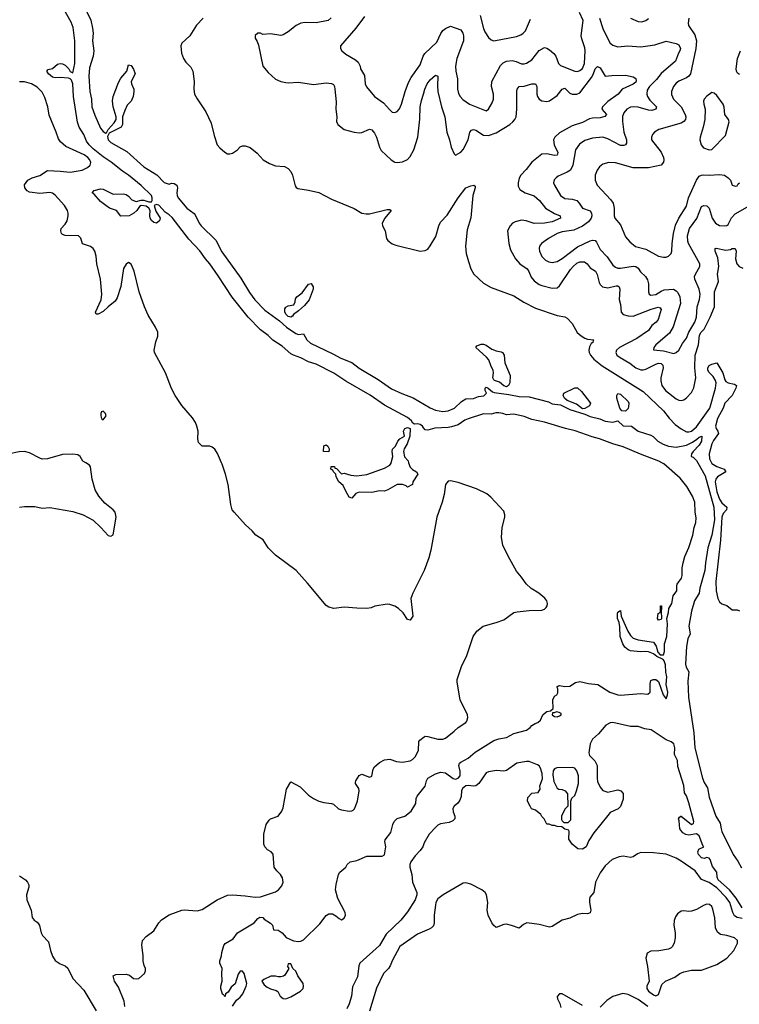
# Model space of a CAD drawing. Header units: inches. Extents: x 2134017 to 2292458, y 756222 to 916513.
# Tile 44 of 256: x 2230712 to 2236387, y 795726 to 803497. Entities that reach past the tile are written whole.
import ezdxf

# ---------------------------------------------------------------- set-up
doc = ezdxf.new("R2010")
doc.units = ezdxf.units.IN
doc.header["$MEASUREMENT"] = 0
doc.layers.add('C2739', color=7, linetype='Continuous')
doc.layers.add('C2830', color=7, linetype='Continuous')

msp = doc.modelspace()

# ---------------------------------------------------------------- linework, layer by layer
at = {"layer": 'C2739', "color": 5}
for points, elevation in [([(2230710, 799651), (2230750, 799656), (2230830, 799656), (2230890, 799641), (2230950, 799646), (2231130, 799614.8), (2231212, 799590), (2231290, 799546), (2231350.4, 799490.4), (2231410, 799426.8), (2231430, 799421), (2231450, 799432), (2231472.4, 799570), (2231465.1, 799610), (2231449.4, 799630), (2231382.7, 799682.7), (2231336.3, 799736.3), (2231307.7, 799787.7), (2231282, 799870), (2231269.2, 799969.2), (2231262, 799982), (2231232.8, 800000)], 220), ([(2231541.2, 795710), (2231535.1, 795750), (2231490, 795862), (2231459.3, 795910), (2231449.3, 795950.7), (2231470, 795962.8), (2231550, 795965.5), (2231577.1, 795957.1), (2231610, 795931.3), (2231630, 795926.8), (2231650, 795931.3), (2231695.3, 795970), (2231704, 795990), (2231704, 796010), (2231692.9, 796032.9), (2231685.6, 796065.6), (2231685.2, 796110), (2231674.6, 796194.6), (2231679, 796230), (2231710, 796261), (2231770, 796306), (2231809.7, 796370), (2231830, 796392.4), (2231890, 796432), (2231990, 796468.9), (2232010, 796472.9), (2232110, 796465.3), (2232150, 796474), (2232270, 796551.7), (2232350, 796587.1), (2232390, 796591.1), (2232490, 796583), (2232570, 796570.9), (2232610, 796574.3), (2232730, 796614), (2232752.7, 796630), (2232778.3, 796661.7), (2232789.4, 796690), (2232784.8, 796724.8), (2232769.3, 796750), (2232738.7, 796778.7), (2232717.6, 796810), (2232710.8, 796910.8), (2232696.2, 796930), (2232665.6, 796945.6), (2232644.5, 796970), (2232638, 796990), (2232636.7, 797070), (2232655.3, 797144.7), (2232679.2, 797180.8), (2232690, 797190.2), (2232750, 797212.4), (2232779.6, 797250), (2232790, 797278), (2232814.6, 797425.4), (2232850, 797482.8), (2232923.5, 797443.5), (2232990, 797378), (2233030, 797350.3), (2233070, 797330.4), (2233110, 797318), (2233170, 797312.4), (2233186.9, 797306.9), (2233225.5, 797270), (2233250, 797260.2), (2233310, 797250.2), (2233330, 797252.3), (2233340.7, 797259.3), (2233352.3, 797270), (2233375.9, 797330), (2233388.5, 797410), (2233385.4, 797430), (2233360.7, 797470), (2233361.2, 797478.8), (2233362.7, 797490), (2233390, 797531), (2233410, 797542), (2233470, 797519.5), (2233490, 797527.7), (2233498.9, 797581.1), (2233510, 797601), (2233550, 797636), (2233590, 797656), (2233630, 797661), (2233683.4, 797643.4), (2233730, 797636.3), (2233790, 797647.3), (2233810, 797658), (2233830, 797680.5), (2233856, 797730), (2233860.8, 797799.2), (2233868.6, 797811.4), (2233901.4, 797838.6), (2233910, 797842.6), (2233930, 797840.7), (2234010, 797818), (2234050, 797818), (2234070, 797827.8), (2234139.1, 797880.9), (2234170, 797910.3), (2234229.5, 797950), (2234238.5, 797961.5), (2234245.4, 797990), (2234242.7, 798010), (2234185.2, 798130), (2234160.9, 798270), (2234160.9, 798290), (2234200, 798400), (2234234.7, 798470), (2234287, 798630), (2234317, 798670), (2234367, 798710), (2234470, 798738.5), (2234530, 798760.2), (2234610, 798817.6), (2234635.3, 798824.7), (2234730, 798835.6), (2234830, 798836.4), (2234850, 798845.5), (2234862.7, 798857.3), (2234872, 798870), (2234874, 798890), (2234869.6, 798910), (2234852.7, 798932.7), (2234805.6, 798970), (2234746.9, 799006.9), (2234705.8, 799045.8), (2234670, 799098.4), (2234630, 799145.1), (2234564.1, 799264.1), (2234522.7, 799350), (2234511, 799411), (2234516.4, 799490), (2234536.9, 799570), (2234538.3, 799590), (2234530, 799618), (2234428, 799728), (2234394.9, 799754.9), (2234314.6, 799794.6), (2234170, 799844.2), (2234110, 799856.9), (2234090, 799855.6), (2234070.3, 799829.7), (2234058.3, 799750), (2234043.2, 799690), (2234001.1, 799570), (2233953.8, 799310), (2233938.4, 799250), (2233902.6, 799150), (2233811.5, 798970), (2233796.9, 798930), (2233813.4, 798790), (2233790, 798759), (2233770, 798762.7), (2233735.8, 798815.8), (2233699.6, 798850), (2233670, 798868.6), (2233630, 798881.4), (2233610, 798883.5), (2233512.6, 798867.4), (2233483.5, 798856.5), (2233450, 798851.4), (2233370, 798852.2), (2233270, 798860.3), (2233190, 798849.7), (2233150, 798861.7), (2233130, 798872.6), (2232982.2, 799050), (2232891.6, 799150), (2232730, 799271.7), (2232671.7, 799330), (2232632.5, 799392.5), (2232573.7, 799430), (2232544.2, 799464.2), (2232491.3, 799510), (2232402, 799610), (2232388.5, 799630), (2232375.6, 799670), (2232356.2, 799830), (2232335.7, 799910), (2232307.9, 799990), (2232303.6, 800000)], 180), ([(2232390, 795712), (2232420.7, 795759.3), (2232450, 795782), (2232472.3, 795810), (2232499, 795870), (2232502, 795890), (2232482, 795970), (2232470, 795988), (2232450, 795988), (2232435.3, 795964.7), (2232410.9, 795889.1), (2232379.6, 795860.4), (2232356.9, 795823.1), (2232334, 795810), (2232332.7, 795787.3), (2232326, 795790), (2232322, 795802), (2232310, 795806), (2232299, 795850), (2232299, 795870), (2232309, 795910), (2232305.2, 795970), (2232309.1, 796009.1), (2232289.3, 796050), (2232289.2, 796070), (2232304, 796110), (2232304.7, 796135.3), (2232322, 796190), (2232333.2, 796206.8), (2232396.2, 796243.8), (2232430, 796290.7), (2232562, 796370), (2232590, 796404.7), (2232605.6, 796414.4), (2232630, 796410.4), (2232638.5, 796398.5), (2232690, 796366), (2232706, 796350), (2232714, 796314), (2232750, 796310.8), (2232780.7, 796290), (2232814.2, 796254.2), (2232870, 796228.5), (2232910, 796221.3), (2232930, 796223.7), (2232950, 796235.3), (2233078.6, 796361.4), (2233130, 796428.2), (2233150, 796441.6), (2233179.5, 796439.5), (2233204.9, 796424.9), (2233230, 796402.8), (2233250, 796394), (2233270, 796405.5), (2233281.6, 796430), (2233278.4, 796450), (2233222, 796562), (2233203.6, 796630), (2233207.7, 796672.3), (2233227, 796750), (2233236, 796770), (2233284, 796810), (2233294, 796830), (2233318, 796850), (2233370, 796862), (2233450, 796895.5), (2233570, 796895.5), (2233590, 796907.3), (2233598.7, 796970), (2233591.8, 797010), (2233595.3, 797024.7), (2233638.6, 797081.4), (2233654.4, 797145.6), (2233665.3, 797170), (2233690, 797191.7), (2233750, 797210.4), (2233798.7, 797250), (2233835.1, 797310), (2233839.6, 797350), (2233847.8, 797370), (2233910.9, 797449.1), (2233921.1, 797490), (2233931.6, 797510), (2233990, 797546), (2234030, 797558.3), (2234070, 797551.9), (2234130, 797507.8), (2234150, 797503.9), (2234169, 797511), (2234184.6, 797530), (2234185.9, 797565.9), (2234174.3, 797610), (2234180.7, 797630), (2234190, 797637.6), (2234250, 797667.9), (2234303.9, 797716.1), (2234450, 797807.2), (2234490, 797822.6), (2234550, 797832.2), (2234610, 797863.1), (2234708.7, 797890), (2234737.2, 797910), (2234752, 797928), (2234776.5, 797943.5), (2234798, 797950), (2234818, 797970), (2234838, 798010), (2234858, 798030), (2234870, 798038), (2234898, 798042), (2234918, 798062), (2234915.3, 798130), (2234930, 798158), (2234948, 798170), (2234956.4, 798183.6), (2234955.3, 798215.3), (2234948.4, 798231.6), (2234960.4, 798239.6), (2234970, 798242), (2235010, 798234), (2235050, 798237.3), (2235094.8, 798265.2), (2235130, 798274), (2235197.6, 798257.6), (2235270.4, 798250.4), (2235366.8, 798190), (2235430, 798168.1), (2235450, 798165.2), (2235610, 798178), (2235666, 798174), (2235684.7, 798190), (2235685.3, 798254.7), (2235690, 798282), (2235708.9, 798291.1), (2235728.9, 798291.1), (2235750, 798274.8), (2235787.2, 798170), (2235810, 798137.1), (2235821.5, 798170), (2235822.9, 798190), (2235811.2, 798250), (2235816.5, 798310), (2235807, 798347), (2235805.4, 798405.4), (2235795.9, 798435.9), (2235787, 798447), (2235737, 798470), (2235711.1, 798491.1), (2235670, 798507.2), (2235650, 798511.1), (2235607, 798507), (2235530, 798515.8), (2235510, 798524.2), (2235484.5, 798544.5), (2235467.8, 798570), (2235447.6, 798630), (2235445.1, 798705.1), (2235439.5, 798739.5), (2235426.6, 798770), (2235426, 798810), (2235430, 798822), (2235450, 798834), (2235456, 798790), (2235508, 798670), (2235530, 798637.3), (2235550, 798617.3), (2235590, 798601.6), (2235710, 798584.9), (2235732.8, 798552.8), (2235744.8, 798504.8), (2235764.4, 798484.4), (2235790, 798485.3), (2235797.9, 798510), (2235797.3, 798570), (2235814.5, 798630), (2235819.8, 798730), (2235815.4, 798770), (2235830, 798818), (2235832.5, 798850), (2235856.3, 798890), (2235866.6, 798950), (2235893.7, 798990), (2235893.6, 799030), (2235898, 799042), (2235930.3, 799089.7), (2235937.8, 799110), (2235937.3, 799170), (2235944.4, 799210), (2235958.7, 799261.3), (2235990, 799332.2), (2236021.2, 799430), (2236031.9, 799490), (2236044.7, 799530), (2236046.8, 799566.8), (2236039.7, 799610), (2236036.9, 799690), (2236016.9, 799736.9), (2235972.8, 799812.8), (2235919.8, 799879.8), (2235790.9, 799990.9), (2235775.7, 800000)], 160), ([(2233779.4, 800000), (2233790, 799966), (2233810, 799946.8), (2233842, 799930), (2233852, 799910), (2233811.3, 799850), (2233810, 799828), (2233770, 799808.7), (2233759, 799819), (2233730, 799828), (2233690, 799828), (2233614.4, 799785.6), (2233590, 799777.2), (2233550, 799779), (2233490, 799765.2), (2233390, 799769), (2233363, 799757), (2233330, 799722), (2233310, 799728.7), (2233285.2, 799770), (2233262, 799822), (2233228.7, 799850), (2233208, 799890), (2233206, 799910), (2233186, 799930), (2233182, 799942), (2233166, 799950), (2233168, 799970), (2233194, 799970), (2233198, 799958), (2233210, 799954), (2233250, 799914), (2233270, 799918), (2233322, 799902), (2233370, 799897.3), (2233450, 799907.7), (2233590, 799957.3), (2233630, 799982), (2233641.7, 799998.3), (2233642.1, 800000)], 160), ([(2236060.1, 800000), (2236117.4, 799897.4), (2236187.6, 799650), (2236190.9, 799550), (2236170.9, 799429.1), (2236139.3, 799330), (2236119.9, 799210), (2236115.4, 799150), (2236076.1, 799010), (2236070.7, 798970), (2236033.1, 798910), (2236010, 798829.5), (2235990.1, 798710), (2236000.6, 798650), (2235981.8, 798610), (2235969.6, 798550), (2235963.6, 798410), (2235967.8, 798387.8), (2235990.4, 798350), (2235982.1, 798277.9), (2235986.5, 798150), (2236027.8, 797870), (2236036.6, 797750), (2236096.4, 797510), (2236110, 797476.5), (2236135.4, 797435.4), (2236150, 797361.1), (2236202.9, 797210), (2236235.8, 797155.8), (2236243, 797110), (2236250.6, 797090), (2236339.6, 796910), (2236376.8, 796856.8), (2236403.7, 796803.7)], 160), ([(2236167.5, 800000), (2236170, 799995.3), (2236210, 799970.6), (2236269.1, 799950), (2236280.3, 799930), (2236216.1, 799890), (2236200.9, 799870), (2236197.9, 799850), (2236210.1, 799770), (2236230, 799713), (2236250, 799685.3), (2236288.6, 799650), (2236286.4, 799630), (2236259.3, 799600.7), (2236248.2, 799570), (2236238.6, 799390), (2236202, 799062), (2236204.2, 798990), (2236218, 798930), (2236230, 798902.6), (2236250, 798886), (2236290, 798874.3), (2236330, 798840.4), (2236370, 798840.4), (2236390, 798830.4)], 180), ([(2236410, 796489), (2236363, 796563), (2236309.6, 796629.6), (2236221.4, 796710), (2236212.2, 796730), (2236211, 796770), (2236174.7, 796814.7), (2236157.6, 796870), (2236150, 796879.5), (2236130, 796885.2), (2236110, 796876), (2236090, 796882), (2236064.5, 796910), (2236059.3, 796930), (2236069.1, 796950.9), (2236108.7, 796970), (2236099.3, 796979.3), (2236070, 797057.2), (2236050, 797072), (2235990, 797060.9), (2235966.3, 797066.3), (2235940.9, 797080.9), (2235918, 797110), (2235914, 797174), (2235908.7, 797190), (2235916.4, 797203.6), (2235926, 797210), (2235930, 797211.3), (2236010, 797144.9), (2236026, 797154), (2236029.4, 797170), (2235990, 797317.6), (2235970, 797371.8), (2235956.2, 797396.2), (2235950, 797452.7), (2235902.5, 797602.5), (2235898.7, 797650), (2235877.1, 797697.1), (2235877.8, 797750), (2235870, 797781.4), (2235850, 797797.8), (2235810, 797813.1), (2235693.1, 797893.1), (2235641.4, 797901.4), (2235590, 797918), (2235530, 797918.9), (2235390, 797951.6), (2235370, 797948.7), (2235334.6, 797930), (2235278, 797862), (2235230, 797818.7), (2235210, 797780.9), (2235199.6, 797710), (2235206, 797690), (2235246.6, 797646.6), (2235266.4, 797610), (2235265.5, 797510), (2235270, 797486), (2235290, 797438.8), (2235310, 797414.8), (2235350, 797401), (2235416.9, 797416.9), (2235430, 797418), (2235451.6, 797411.6), (2235471.1, 797391.1), (2235470, 797346), (2235450, 797288.7), (2235431.3, 797270), (2235370, 797239), (2235350, 797217.2), (2235241.1, 797078.9), (2235200.3, 797019.7), (2235179.1, 796970), (2235151, 796950), (2235112.7, 796952.7), (2235068.7, 796990), (2235044, 797030), (2235046, 797090), (2235042, 797102), (2235010, 797108), (2234988, 797128), (2234950, 797128.7), (2234930, 797138), (2234910, 797138), (2234887.3, 797147.3), (2234870, 797148), (2234849.4, 797189.4), (2234830, 797209), (2234823.2, 797223.2), (2234779.3, 797259.3), (2234748.7, 797270), (2234738, 797290), (2234718, 797330), (2234720.4, 797359.6), (2234750, 797392), (2234802, 797398), (2234816.4, 797423.6), (2234815.3, 797450), (2234835.1, 797504.9), (2234832.5, 797547.5), (2234819.5, 797590), (2234810, 797609), (2234796.6, 797616.6), (2234730, 797642.9), (2234710, 797642.4), (2234631.3, 797630), (2234550, 797572.7), (2234530, 797566), (2234471.1, 797571.1), (2234410, 797560.9), (2234390, 797552), (2234332.2, 797470), (2234310, 797451.5), (2234290, 797447.4), (2234250, 797453.9), (2234230, 797449.3), (2234204.6, 797430), (2234195.4, 797410), (2234192.3, 797367.7), (2234183.7, 797336.3), (2234166.4, 797313.6), (2234138, 797290), (2234127.3, 797272.7), (2234130, 797244.7), (2234143.8, 797210), (2234144, 797190), (2234126.7, 797173.3), (2234098.9, 797161.1), (2234029.4, 797150.6), (2234010, 797140.4), (2233990, 797121.7), (2233941.1, 797070), (2233900.4, 796999.6), (2233890, 796969), (2233870, 796939), (2233830, 796897.2), (2233795.3, 796850), (2233788.9, 796830), (2233788.9, 796810), (2233803.5, 796750), (2233808.8, 796690), (2233844.6, 796610), (2233843.8, 796590), (2233830, 796551.5), (2233770, 796455.1), (2233718.9, 796390), (2233601.1, 796278.9), (2233550, 796189.7), (2233394.9, 796050), (2233386.4, 796030), (2233376.7, 795943.3), (2233335.8, 795864.2), (2233327.4, 795790), (2233311, 795730), (2233292.3, 795690)], 160), ([(2236410, 796404.4), (2236371.5, 796411.5), (2236350, 796423.6), (2236336.5, 796450), (2236313.4, 796530), (2236284, 796570), (2236210, 796646.6), (2236150, 796688), (2236090.3, 796710.3), (2236039.1, 796779.1), (2235930, 796856.6), (2235890, 796879.2), (2235810, 796911.3), (2235710, 796922), (2235610, 796923.7), (2235585.4, 796914.6), (2235550, 796890.8), (2235530, 796885.1), (2235470, 796894.8), (2235441, 796890), (2235384, 796870), (2235330, 796818), (2235290, 796763.7), (2235252.8, 796690), (2235241.1, 796610), (2235209.1, 796570.9), (2235205.5, 796554.5), (2235204.9, 796530), (2235216.5, 796470), (2235212.1, 796447.9), (2235190, 796441.1), (2235150, 796442.6), (2235110, 796435), (2235050, 796405.7), (2234990, 796391.6), (2234910, 796340.9), (2234890, 796336.2), (2234810, 796357.4), (2234711.1, 796368.9), (2234683.9, 796356.1), (2234650, 796327.3), (2234590, 796349.6), (2234550, 796358), (2234530, 796357), (2234470, 796332.7), (2234450, 796349), (2234436, 796370), (2234407.3, 796430), (2234398.7, 796470), (2234402.6, 796530), (2234392.1, 796590), (2234382, 796610), (2234355.6, 796630), (2234270, 796674.8), (2234230, 796685.7), (2234210, 796681.7), (2234050.4, 796590), (2234010, 796558.7), (2233994.9, 796530), (2233990.2, 796509.8), (2233981.7, 796430), (2233981.3, 796370), (2233974.5, 796345.5), (2233959.3, 796330), (2233940.6, 796319.4), (2233850, 796280.8), (2233710, 796182.7), (2233649.3, 796070), (2233634.2, 796030), (2233621.6, 796010), (2233582.2, 795970), (2233526.2, 795853.8), (2233471.3, 795671.3)], 180), ([(2230710, 796740.3), (2230758, 796710), (2230774.4, 796690), (2230783.1, 796670), (2230784.2, 796650), (2230766.5, 796590), (2230769, 796551), (2230802.3, 796470), (2230810.4, 796410.4), (2230826, 796390), (2230850, 796374), (2230860.9, 796360.9), (2230868.4, 796348.4), (2230880.3, 796290), (2230890.2, 796270.2), (2230938.2, 796218.2), (2230954.6, 796150), (2230970, 796106.8), (2230990, 796071), (2231030, 796044.7), (2231070, 796031), (2231090, 796011.3), (2231130, 795931), (2231216.7, 795836.7), (2231315.6, 795675.6)], 180), ([(2235150, 795718.3), (2234990, 795809.3), (2234970, 795809), (2234951, 795789), (2234954, 795770), (2234971.7, 795731.7), (2234980, 795700)], 220), ([(2235665.4, 795710), (2235590, 795765.3), (2235510, 795803.2), (2235469.3, 795810.7), (2235390, 795788.3), (2235342.7, 795757.3), (2235290, 795703)], 220)]:
    msp.add_lwpolyline(points, dxfattribs=dict(at, elevation=elevation))
for points, elevation in [([(2235750, 798758), (2235742, 798770), (2235748, 798810), (2235762, 798818), (2235766, 798830), (2235766, 798870), (2235770, 798872), (2235774, 798870), (2235770.8, 798810), (2235774.8, 798790), (2235774.8, 798770), (2235770, 798762)], 160), ([(2234944.7, 798035.3), (2234926, 798026), (2234914, 798026), (2234912, 798010), (2234930, 797998), (2234950, 797996), (2234970, 798002.8), (2234982, 798010), (2234982, 798022), (2234966, 798030)], 160), ([(2235070, 797594.5), (2234948.2, 797591.8), (2234930, 797583.7), (2234920.4, 797570), (2234917.5, 797537.5), (2234924.5, 797484.5), (2234951.6, 797431.6), (2234963.6, 797423.6), (2234990, 797422), (2235014, 797410), (2235032.7, 797387.3), (2235034, 797290), (2235010, 797266), (2234984.7, 797210), (2234984.7, 797184.7), (2234990, 797174), (2235002, 797162), (2235030, 797162), (2235038, 797162), (2235058, 797182), (2235058, 797330), (2235067.3, 797352.7), (2235090, 797374), (2235104, 797410), (2235119.3, 797470), (2235119.6, 797530), (2235107, 797570), (2235089, 797590)], 160), ([(2236130, 796516.5), (2236110, 796509.9), (2236050, 796475.7), (2236010, 796460.7), (2235990, 796457.6), (2235950, 796463), (2235930, 796460.7), (2235900.3, 796439.7), (2235882.8, 796417.2), (2235872.3, 796387.7), (2235871.8, 796350), (2235881.5, 796290), (2235882.3, 796250), (2235874, 796210), (2235858.7, 796181.3), (2235848.9, 796171.1), (2235830, 796162.4), (2235752.8, 796147.2), (2235690, 796145.6), (2235660.7, 796130), (2235650.5, 796090), (2235664.2, 796024.2), (2235675.5, 795910), (2235658, 795870), (2235658.4, 795850), (2235672, 795830), (2235710, 795801.6), (2235730, 795793.7), (2235750, 795804), (2235777, 795883), (2235804, 795910), (2235879.5, 795940.5), (2235919.3, 795970), (2235950, 795983.7), (2236010, 795994.6), (2236090, 795996.9), (2236210, 796041.3), (2236288.5, 796091.5), (2236345.1, 796150), (2236373.6, 796210), (2236372, 796230), (2236349.4, 796250), (2236290, 796268.9), (2236238.6, 796278.6), (2236214.9, 796294.9), (2236200.6, 796330), (2236195.3, 796410), (2236177.9, 796477.9), (2236170, 796498.9), (2236153.4, 796513.4)], 220), ([(2232850, 796046), (2232830, 796046), (2232824.7, 796024.7), (2232834, 796010), (2232803.6, 795956.4), (2232791.6, 795948.4), (2232770, 795942), (2232750, 795942), (2232730, 795948.7), (2232691.6, 795948.4), (2232636.9, 795923.1), (2232622, 795910), (2232639.8, 795879.8), (2232662.5, 795862.5), (2232690, 795847.3), (2232734.8, 795834.8), (2232746.8, 795826.8), (2232766.8, 795790), (2232790, 795771), (2232810, 795770.8), (2232850, 795786), (2232926, 795830), (2232946.6, 795850), (2232951.2, 795870), (2232946.6, 795890), (2232905.2, 795950), (2232890, 795988.7), (2232866, 796010)], 160)]:
    msp.add_lwpolyline(points, close=True, dxfattribs=dict(at, elevation=elevation))
at = {"layer": 'C2830', "color": 5}
for points, elevation in [([(2235775.7, 800000), (2235753.4, 800013.4), (2235607.1, 800067.1), (2235470, 800126.6), (2235390, 800148.9), (2235284.7, 800190), (2235225.7, 800205.7), (2235092.7, 800252.7), (2235016.3, 800270), (2234850, 800321.2), (2234750, 800342.4), (2234690, 800365), (2234610, 800384.1), (2234550, 800378.7), (2234522, 800390), (2234490, 800394.9), (2234466.1, 800393.9), (2234430, 800383.8), (2234370, 800386.6), (2234250, 800347.9), (2234223.7, 800336.3), (2234170, 800300.2), (2234116.6, 800283.4), (2234090, 800277.6), (2233986.2, 800273.8), (2233930, 800257.6), (2233910, 800260.5), (2233895.7, 800275.7), (2233889.7, 800290), (2233870, 800301.8), (2233850, 800306.6), (2233825.3, 800305.3), (2233811.7, 800311.7), (2233802.3, 800330), (2233770, 800356.6), (2233590, 800453.9), (2233474.6, 800534.6), (2233285, 800645), (2233190, 800706.3), (2233050, 800778.6), (2232990, 800795.9), (2232930, 800828.6), (2232870, 800849), (2232850, 800860.6), (2232780.6, 800920.6), (2232708.7, 800968.7), (2232670, 801005.8), (2232610.9, 801050), (2232513.1, 801150), (2232386.8, 801306.8), (2232276.8, 801476.8), (2232210.9, 801570.9), (2232176.2, 801610), (2232132, 801672), (2232044.3, 801764.3), (2231914.9, 801934.9), (2231890, 801957.3), (2231857.6, 801977.6), (2231810, 802032.5), (2231790, 802039.7), (2231773.4, 802030), (2231785.3, 801985.3), (2231818.4, 801930), (2231815.3, 801910), (2231790, 801891.5), (2231770, 801895.8), (2231750, 801911.5), (2231739.8, 801930), (2231737.2, 801950), (2231740.5, 801990), (2231729.6, 802010), (2231710, 802025.4), (2231670, 802029.6), (2231657.6, 802022.4), (2231635.6, 801990), (2231612.9, 801970), (2231574.9, 801950), (2231510, 801946), (2231476.2, 801990), (2231420.7, 802010), (2231390, 802029.8), (2231350, 802062), (2231299.1, 802119.1), (2231282, 802130), (2231298, 802150), (2231350, 802161.6), (2231370, 802158.7), (2231450, 802121.3), (2231530, 802123.5), (2231550, 802118.2), (2231570, 802104.4), (2231596.4, 802076.4), (2231630, 802061.6), (2231670, 802073.2), (2231691.8, 802071.8), (2231730, 802059.5), (2231750, 802060.5), (2231756.3, 802070), (2231756.2, 802090), (2231749.8, 802110), (2231670, 802187.2), (2231570.9, 802270.9), (2231522.6, 802302.6), (2231433.5, 802373.5), (2231370, 802413.4), (2231290, 802477.7), (2231258.5, 802510), (2231238.5, 802538.5), (2231216.7, 802590), (2231181.7, 802650), (2231167.4, 802687.4), (2231135.2, 802890), (2231131.5, 802990), (2231119.4, 803019.4), (2231110, 803031.5), (2231095.3, 803035.3), (2231030, 803041), (2230990, 803036.9), (2230970, 803043.5), (2230937.6, 803070), (2230926, 803090), (2230936, 803104), (2230970, 803112.4), (2231010, 803144.9), (2231030, 803150.2), (2231050, 803148.2), (2231070, 803139.3), (2231098.8, 803110), (2231110, 803087.3), (2231130, 803077.1), (2231145.7, 803150), (2231147.4, 803330), (2231134.1, 803434.1), (2231116.3, 803476.3), (2231059.2, 803579.2)], 160), ([(2231233.8, 803573.8), (2231273.7, 803493.7), (2231286.3, 803430), (2231290.9, 803390), (2231286.5, 803330), (2231297.3, 803250), (2231291, 803210), (2231263.2, 803116.8), (2231257.4, 803050), (2231263.6, 802930), (2231277.7, 802870), (2231281.2, 802810), (2231303.1, 802743.1), (2231350, 802640.3), (2231370, 802613.6), (2231390, 802602.4), (2231396.6, 802603.4), (2231408.5, 802631.5), (2231456.6, 802683.4), (2231471.3, 802710), (2231471.2, 802730), (2231449.7, 802810), (2231444.4, 802855.6), (2231449.6, 802890.4), (2231490, 803001), (2231510, 803036), (2231557.2, 803090), (2231570, 803142), (2231590, 803134.8), (2231610, 803106), (2231623, 803070), (2231590.4, 803010), (2231592.7, 802990), (2231610.5, 802950), (2231612.4, 802930), (2231607, 802890), (2231590, 802855.1), (2231558, 802822), (2231540.5, 802779.5), (2231523.2, 802730), (2231522, 802670), (2231512.9, 802650), (2231418, 802602), (2231403.7, 802576.3), (2231409.7, 802549.7), (2231430, 802527.2), (2231556.9, 802456.9), (2231690, 802337), (2231793.3, 802273.3), (2231850, 802211.9), (2231890, 802200.2), (2231910, 802206.7), (2231930, 802204.6), (2231950, 802190.4), (2231956.8, 802170), (2231950.8, 802130), (2231953.2, 802110), (2231962.1, 802090), (2232028.7, 802008.7), (2232087.3, 801967.3), (2232096.6, 801956.6), (2232126.9, 801890), (2232142.5, 801870), (2232257.4, 801757.4), (2232306, 801666), (2232456.2, 801456.2), (2232522.8, 801342.8), (2232566.4, 801286.4), (2232644.6, 801204.6), (2232759.5, 801119.5), (2232816.8, 801070), (2232890, 801021.1), (2232910, 801012.9), (2232950, 801019.1), (2232975.8, 800970), (2233005.1, 800945.1), (2233181.1, 800861.1), (2233244.9, 800824.9), (2233332.2, 800792.2), (2233388, 800748), (2233537.7, 800657.7), (2233644.9, 800584.9), (2233726.6, 800546.6), (2233813.7, 800513.7), (2233950, 800433.2), (2233990, 800416.4), (2234050, 800404.7), (2234090.4, 800409.6), (2234140.4, 800430), (2234196.5, 800483.5), (2234230, 800503.5), (2234290, 800506.6), (2234330, 800522.4), (2234372.8, 800527.2), (2234392.3, 800550), (2234382, 800570), (2234382, 800590), (2234390, 800596.4), (2234406, 800590), (2234440.3, 800560.3), (2234454.7, 800554.7), (2234570, 800539.8), (2234650, 800522.5), (2234730, 800521.9), (2234882.3, 800482.3), (2234910, 800466), (2234976.3, 800456.3), (2235050, 800421.9), (2235170, 800384.1), (2235210, 800364.1), (2235286, 800346), (2235330, 800327.9), (2235390, 800321.3), (2235430.3, 800330.3), (2235470, 800290.8), (2235538, 800290), (2235590, 800248.5), (2235690, 800219.1), (2235707.8, 800207.8), (2235744.9, 800170), (2235786.7, 800146.7), (2235830, 800130.8), (2235890, 800122.6), (2235970, 800139.7), (2236017, 800163), (2236053.5, 800186.5), (2236070, 800203.2), (2236091.3, 800211.3), (2236090, 800169.7), (2236070, 800139.1), (2236023.1, 800090), (2236010.7, 800070), (2236007.3, 800050), (2236023.9, 800043.9), (2236050, 800018), (2236060.1, 800000)], 160), ([(2232159.3, 803510), (2232107, 803453), (2232054.2, 803370), (2231989.4, 803310.6), (2231982.4, 803290), (2231987.2, 803232.8), (2232002.2, 803190), (2232021.8, 803161.8), (2232061.8, 803121.8), (2232076.5, 803090), (2232087.4, 803010), (2232083.8, 802950), (2232091.1, 802910), (2232110, 802872), (2232179.5, 802770), (2232221.4, 802681.4), (2232244.1, 802584.1), (2232270.3, 802510), (2232290, 802484.6), (2232330, 802450.4), (2232350, 802439.5), (2232370, 802438.4), (2232390, 802444.9), (2232429.7, 802470.3), (2232450, 802492.7), (2232470, 802501.6), (2232490, 802500.5), (2232530, 802487.3), (2232584.2, 802444.2), (2232631.5, 802391.5), (2232681.6, 802361.6), (2232730, 802344.9), (2232799.5, 802339.5), (2232830, 802323), (2232850, 802298), (2232864.2, 802270), (2232884.5, 802184.5), (2232891.8, 802171.8), (2232904, 802164), (2232990, 802152.3), (2233071.9, 802131.9), (2233170, 802081.7), (2233350, 802005.8), (2233410.9, 801970.9), (2233444.2, 801964.2), (2233470, 801965.4), (2233610, 801999.5), (2233630, 801999.1), (2233640.7, 801990), (2233590.3, 801930), (2233571.4, 801890), (2233572.6, 801870), (2233594.2, 801830), (2233604.7, 801770), (2233614.1, 801754.1), (2233649, 801729), (2233677.3, 801717.3), (2233870, 801671.2), (2233910, 801674.3), (2233930, 801687), (2233950, 801712.3), (2233993.7, 801786.3), (2234017.5, 801870), (2234030, 801897.9), (2234084.4, 801955.6), (2234170, 802090.2), (2234229.8, 802170), (2234270, 802186.7), (2234294, 802190), (2234303.6, 802183.6), (2234304, 802170), (2234286.7, 802110), (2234270, 801934), (2234241.9, 801838.1), (2234226.4, 801710), (2234232.5, 801652.5), (2234250.2, 801589.8), (2234270.9, 801530), (2234293.8, 801490), (2234370, 801416.6), (2234430, 801383.1), (2234610, 801316.8), (2234687.5, 801267.5), (2234779.6, 801219.6), (2234950, 801161.3), (2235010, 801151.4), (2235030, 801142), (2235070, 801098.7), (2235109.6, 801029.6), (2235140.8, 801000.8), (2235170, 800982.5), (2235190, 800975.7), (2235240.7, 800970), (2235234.7, 800965.3), (2235231.4, 800950), (2235219.7, 800940.3), (2235205.1, 800914.9), (2235201.7, 800890), (2235203.8, 800870), (2235212.6, 800850), (2235238.8, 800818.8), (2235305.7, 800765.7), (2235630, 800563.9), (2235790, 800411), (2235833.2, 800353.2), (2235881.5, 800301.5), (2235930, 800267), (2235970, 800245.2), (2235990, 800243.3), (2236010, 800249.6), (2236050, 800284.2), (2236153.7, 800430), (2236200.4, 800590), (2236205, 800630), (2236200.7, 800650), (2236181.2, 800681.2), (2236150, 800711.7), (2236138.1, 800730), (2236137.9, 800750), (2236150, 800767), (2236170, 800779.1), (2236210.8, 800790), (2236256.8, 800710), (2236273.5, 800653.5), (2236281.4, 800641.4), (2236299.3, 800630), (2236350, 800619.5), (2236364.2, 800610), (2236361, 800590), (2236330, 800532.2), (2236274.2, 800470), (2236260.4, 800430), (2236215.1, 800350), (2236199.7, 800290), (2236203.6, 800270), (2236218.2, 800250), (2236222.9, 800230), (2236183.9, 800176.1), (2236170.5, 800150), (2236150.1, 800070.1), (2236151.2, 800030), (2236167.5, 800000)], 180), ([(2233167.8, 803512.2), (2233144.9, 803490), (2233050, 803473.5), (2232964.1, 803475.9), (2232930, 803469.8), (2232892.4, 803450), (2232830, 803400.5), (2232790, 803378), (2232770, 803372.8), (2232690, 803384.7), (2232630, 803380.9), (2232610, 803391.6), (2232590, 803391.8), (2232570, 803373.2), (2232568.4, 803350), (2232585.7, 803325.7), (2232596.1, 803296.1), (2232628.8, 803130), (2232670, 803081.3), (2232730, 803028.5), (2232770, 803010.3), (2232810, 803001.1), (2232830, 802998), (2232910, 803003.1), (2233030, 802986), (2233130, 802998.2), (2233170, 802993.4), (2233185.7, 802985.7), (2233195.3, 802970), (2233198, 802950), (2233207.1, 802850), (2233203.9, 802790), (2233211.7, 802730), (2233210, 802694), (2233219.5, 802670), (2233271.5, 802631.5), (2233350, 802608.9), (2233390, 802604.4), (2233410, 802606.9), (2233470, 802633.8), (2233490, 802628.9), (2233510, 802602.6), (2233526, 802570), (2233550.2, 802490.2), (2233563.5, 802463.5), (2233640.4, 802390), (2233670, 802372.9), (2233690, 802368.9), (2233730, 802374.4), (2233770, 802394.7), (2233790, 802417.8), (2233821.2, 802470), (2233850.8, 802570), (2233868.8, 802711.2), (2233870.9, 802809.1), (2233879.6, 802860.4), (2233897.5, 802910), (2233906.3, 802950), (2233925, 802990), (2233950, 803023.2), (2233990, 803059.3), (2234010.2, 803050.2), (2234005.8, 802974.2), (2234009.3, 802930.7), (2234038.3, 802810), (2234064.4, 802730), (2234079.7, 802610), (2234100.8, 802550), (2234114.9, 802490), (2234137.5, 802437.5), (2234150, 802428), (2234190, 802450.3), (2234210, 802472.2), (2234249.8, 802550), (2234262.2, 802610), (2234274.1, 802625.9), (2234290, 802631.6), (2234310, 802626), (2234370, 802586.4), (2234410, 802583.5), (2234470, 802604.4), (2234577.8, 802670), (2234601.6, 802690), (2234618, 802710), (2234626.3, 802730), (2234632, 802790), (2234631.6, 802930), (2234634.5, 802950), (2234650.8, 802969.2), (2234690, 802973.5), (2234751.2, 802991.2), (2234779.1, 802990), (2234790.9, 802970.9), (2234791, 802910), (2234796, 802890), (2234808.4, 802870), (2234830, 802855.8), (2234870, 802850.1), (2234890, 802856.8), (2234950, 802899.5), (2234990, 802948.2), (2235010, 802956.2), (2235050, 802916.3), (2235070, 802908), (2235106, 802910), (2235130, 802921), (2235220.5, 803039.5), (2235235.1, 803064.9), (2235250, 803108.5), (2235270, 803128.4), (2235290, 803117.1), (2235330, 803050.7), (2235382.6, 803057.4), (2235490, 803058.6), (2235550, 803045), (2235570, 803033.8), (2235574.8, 803014.8), (2235570, 803004.5), (2235550, 802988.4), (2235464.2, 802950), (2235431.8, 802910), (2235350, 802850.5), (2235309.3, 802810), (2235304, 802790), (2235339.5, 802750), (2235327.9, 802732.1), (2235290, 802721.8), (2235230, 802720.2), (2235205, 802715), (2235150, 802685.9), (2235070, 802659.2), (2234970, 802604.4), (2234931, 802570), (2234922.5, 802550), (2234927.5, 802510), (2234956.8, 802450), (2234951.8, 802428.2), (2234930, 802425.7), (2234870, 802438.6), (2234830, 802435), (2234750, 802373.6), (2234705.8, 802314.2), (2234663.5, 802270), (2234650, 802246), (2234641.9, 802210), (2234643.4, 802183.4), (2234656.7, 802156.7), (2234698.4, 802130), (2234770, 802105.9), (2234810.1, 802070.1), (2234858.2, 802010), (2234930, 801967.3), (2234973.4, 801950), (2234976.4, 801930), (2234910, 801901.3), (2234851.8, 801891.8), (2234770, 801889.3), (2234705.1, 801910), (2234670, 801915.2), (2234618.4, 801901.6), (2234598, 801890), (2234579, 801870), (2234560.2, 801830), (2234569.2, 801730), (2234581.5, 801681.5), (2234622.4, 801610), (2234656.3, 801570), (2234712.8, 801530), (2234728.4, 801510), (2234746.3, 801466.3), (2234770, 801436.9), (2234810, 801407.1), (2234830, 801398.3), (2234910, 801378.5), (2234950, 801380.1), (2234970, 801396.3), (2235055.2, 801524.8), (2235077.1, 801550), (2235105.6, 801574.4), (2235130, 801586.1), (2235166.5, 801586.5), (2235187.3, 801570), (2235210, 801539.6), (2235253.4, 801513.4), (2235266, 801486), (2235282.8, 801422.8), (2235290, 801407.4), (2235307.9, 801387.9), (2235350, 801380.1), (2235416.2, 801396.2), (2235430, 801397.1), (2235440.9, 801390), (2235445.2, 801370), (2235440.2, 801290), (2235451.3, 801250), (2235455.5, 801190), (2235471.5, 801171.5), (2235510, 801159.5), (2235550, 801157.4), (2235693.4, 801213.4), (2235747.1, 801227.1), (2235762.4, 801222.4), (2235770.9, 801210), (2235746.4, 801130), (2235731.8, 801110), (2235697.5, 801082.5), (2235670, 801043.8), (2235580.1, 800979.9), (2235441.2, 800910), (2235419.3, 800890), (2235413.5, 800870), (2235422.2, 800850), (2235447.2, 800830), (2235525.1, 800785.1), (2235570.2, 800750), (2235610, 800732.4), (2235630, 800732.4), (2235650, 800740.1), (2235730, 800779.7), (2235750, 800785.3), (2235770, 800784.1), (2235784.5, 800770), (2235787, 800750), (2235768.3, 800670), (2235767.7, 800647.7), (2235777.4, 800610), (2235805.3, 800570), (2235890, 800503.5), (2235910, 800493.7), (2235930, 800492.1), (2235950, 800498.2), (2235970, 800511.4), (2236010, 800555.6), (2236028.3, 800591.7), (2236044.3, 800670), (2236036.4, 800750), (2236040.4, 800850), (2236064.4, 800930), (2236074, 801006), (2236087.5, 801030), (2236110, 801055.9), (2236157.8, 801150), (2236190.4, 801229.6), (2236190.9, 801349.1), (2236222.4, 801430), (2236215.6, 801490), (2236226.8, 801550), (2236218.7, 801618.7), (2236197.4, 801670), (2236196, 801690), (2236205.6, 801694.4), (2236281, 801679), (2236316.8, 801683.2), (2236330.4, 801690.4), (2236353.4, 801690), (2236361.6, 801670), (2236358, 801610), (2236368.4, 801570), (2236386.5, 801550), (2236415.6, 801535.6)], 220), ([(2233430, 803522), (2233363.6, 803430), (2233243, 803290), (2233240.5, 803270), (2233253, 803250), (2233284, 803224), (2233360.9, 803180.9), (2233381.1, 803161.1), (2233397.3, 803130), (2233398.8, 803110), (2233430, 803056), (2233437.6, 802990), (2233447.9, 802967.9), (2233510.6, 802890), (2233580.2, 802840.2), (2233627.3, 802787.3), (2233650, 802768.4), (2233670, 802764.4), (2233690, 802772.7), (2233707.2, 802792.8), (2233724, 802830), (2233751.1, 802930), (2233779.3, 803000.7), (2233800.2, 803039.8), (2233870, 803142), (2233893.7, 803210), (2233905.8, 803230), (2234001.5, 803318.5), (2234032.1, 803387.9), (2234049, 803411), (2234070, 803428.8), (2234110, 803445.3), (2234190, 803416), (2234206.9, 803390), (2234211.8, 803370), (2234210.9, 803330), (2234159.3, 803190), (2234149.3, 803130), (2234151.8, 803091.8), (2234164.5, 803030), (2234165.8, 802950), (2234173.5, 802913.5), (2234185.3, 802890), (2234206.2, 802866.2), (2234259.1, 802830), (2234390, 802778), (2234410, 802791), (2234438.9, 802841.1), (2234449.7, 802870), (2234448.7, 802910), (2234434, 802970), (2234434.7, 803010), (2234503.8, 803136.2), (2234523.6, 803156.4), (2234550, 803171), (2234596.2, 803176.2), (2234628.1, 803168.1), (2234670, 803148.8), (2234690, 803147.6), (2234710, 803152.8), (2234750, 803179.6), (2234810, 803252.8), (2234850, 803276.5), (2234870, 803271.7), (2234890, 803259.6), (2234925.3, 803230), (2234939.5, 803210), (2234961.6, 803150), (2234976.5, 803136.5), (2235090, 803091.3), (2235110, 803089.3), (2235130, 803095.2), (2235150, 803111.5), (2235165, 803150), (2235172.1, 803250), (2235170, 803274.7), (2235144.8, 803344.8), (2235140.6, 803370), (2235155.7, 803490), (2235127.3, 803552.7)], 240), ([(2234344.2, 803530), (2234370, 803426.8), (2234381.4, 803401.4), (2234410, 803357.3), (2234430, 803337.3), (2234450, 803330.6), (2234630, 803365.4), (2234663.3, 803376.7), (2234683.5, 803390), (2234699.8, 803410), (2234739.1, 803500.9)], 260), ([(2235285.7, 803510), (2235310, 803427), (2235354.4, 803334.4), (2235370, 803312), (2235390, 803296.9), (2235430, 803282.8), (2235509.1, 803290.9), (2235610, 803281.9), (2235720.3, 803299.7), (2235810, 803328.8), (2235890, 803310.4), (2235910, 803298), (2235922.4, 803270), (2235919.3, 803250), (2235907.7, 803232.3), (2235883.8, 803170), (2235770, 803071.7), (2235734, 803026), (2235678.4, 802970), (2235659.7, 802940.3), (2235656.8, 802910), (2235663.5, 802890), (2235681.2, 802861.2), (2235733.1, 802810), (2235728.2, 802790), (2235698.5, 802781.5), (2235670, 802782.2), (2235590, 802807.8), (2235550, 802809.8), (2235530, 802805.5), (2235498.9, 802790), (2235476.9, 802763.1), (2235466.8, 802733.2), (2235465.4, 802694.6), (2235477.4, 802610), (2235497.7, 802550), (2235496.9, 802523.1), (2235489.4, 802510.6), (2235476.7, 802503.3), (2235450, 802505), (2235350, 802558), (2235310, 802569.8), (2235230, 802562.5), (2235170, 802544.4), (2235126.1, 802513.9), (2235094.3, 802470), (2235074.2, 802350), (2235054.9, 802310), (2235030, 802292.8), (2234958.8, 802261.2), (2234942.4, 802250), (2234927.9, 802232.1), (2234923.1, 802210), (2234928.7, 802190), (2234976.9, 802110), (2235010, 802085.8), (2235070, 802081.5), (2235104.9, 802070), (2235125, 802050), (2235150.1, 802010.1), (2235210, 801987.9), (2235221.3, 801970), (2235222.9, 801950), (2235217.9, 801930), (2235198.8, 801901.2), (2235150, 801867.1), (2235082.9, 801837.1), (2234990, 801823.2), (2234950, 801810.7), (2234881.3, 801770), (2234828.4, 801730), (2234812, 801710), (2234808.9, 801690), (2234811.6, 801670), (2234830, 801628.5), (2234859, 801599), (2234885.6, 801585.6), (2234910, 801581.2), (2234950, 801588), (2234990, 801611.8), (2235110, 801704.6), (2235210, 801751), (2235230, 801757.1), (2235250, 801754.7), (2235261.6, 801741.6), (2235290, 801683.1), (2235345.7, 801625.7), (2235390, 801558.9), (2235410, 801543.2), (2235430, 801536.2), (2235450, 801536.6), (2235550.8, 801550.8), (2235570, 801548.4), (2235590, 801536.9), (2235607.7, 801507.7), (2235647, 801470), (2235663.7, 801443.7), (2235671.4, 801411.4), (2235671.4, 801350), (2235677.1, 801330), (2235690, 801324.2), (2235730, 801328.8), (2235770, 801354.5), (2235795.6, 801364.4), (2235869.4, 801369.4), (2235890, 801358.2), (2235902.8, 801342.8), (2235918.6, 801310), (2235923.1, 801256.9), (2235866.8, 801073.2), (2235835.9, 801024.1), (2235728.7, 800930), (2235713, 800910), (2235710.9, 800890.9), (2235790, 800884.1), (2235870, 800863.7), (2235890, 800870.4), (2235909.6, 800890), (2235938.2, 800941.8), (2235970, 800983.7), (2235988.1, 801031.9), (2236035.6, 801110), (2236049.8, 801150), (2236055, 801230), (2236072.9, 801290), (2236078.7, 801330), (2236071.1, 801371.1), (2236036, 801450), (2236035.1, 801470), (2236040.5, 801490), (2236076.4, 801550), (2236077.2, 801570), (2235986.9, 801730), (2235980.4, 801750), (2235979.7, 801790), (2235995.2, 801850), (2236052.2, 801927.8), (2236090, 802023.1), (2236108.6, 802031.4), (2236130, 802027.2), (2236150, 802010.4), (2236174.5, 801930), (2236200.3, 801890), (2236230, 801872.4), (2236270, 801869), (2236290, 801872.2), (2236299.1, 801880.9), (2236325.9, 801934.1), (2236355.8, 801964.2), (2236470, 802030.7)], 240), ([(2235989.1, 803510), (2235984, 803470), (2235986.7, 803450), (2236037.5, 803377.5), (2236049, 803329), (2236045.7, 803270), (2236001.5, 803070), (2235990, 803052.4), (2235970, 803038.2), (2235910, 803010.9), (2235890, 802995.4), (2235867.9, 802970), (2235853.6, 802930), (2235853.4, 802906.6), (2235868.1, 802870), (2235927.7, 802810), (2235960.2, 802750), (2235965.6, 802730), (2235962.2, 802710), (2235950, 802694.7), (2235930, 802681.6), (2235752.7, 802630), (2235719.5, 802610), (2235703.6, 802590), (2235694.6, 802570), (2235696, 802550), (2235770.7, 802450.7), (2235789.3, 802410), (2235791.8, 802390), (2235788.4, 802371.6), (2235770, 802349.8), (2235671.2, 802328.8), (2235550, 802326.9), (2235410, 802367.1), (2235358, 802370), (2235310, 802356.1), (2235283.6, 802336.4), (2235265, 802310), (2235250.3, 802270), (2235250.3, 802230), (2235266.5, 802190), (2235374.4, 802074.4), (2235391.1, 802050), (2235401.2, 802010), (2235400.9, 801950), (2235405.7, 801930), (2235450, 801878), (2235490, 801782.4), (2235523.5, 801743.5), (2235568.2, 801708.2), (2235650, 801684.7), (2235750, 801631.4), (2235790, 801623.1), (2235810, 801623.1), (2235829.7, 801630.3), (2235848.6, 801651.4), (2235856, 801670), (2235858.4, 801730), (2235869, 801810), (2235884.3, 801875.7), (2235909.9, 801930.1), (2235970, 802025.7), (2235986.4, 802090), (2235999.2, 802120.8), (2236050, 802230.4), (2236070, 802261.1), (2236088.9, 802271.1), (2236107, 802273), (2236150, 802270.9), (2236230, 802276.3), (2236269.2, 802269.2), (2236299.1, 802250), (2236318.8, 802230), (2236332, 802190), (2236356.5, 802183.5), (2236370, 802186), (2236378, 802202), (2236388, 802210)], 260), ([(2235528, 803510), (2235590, 803481.7), (2235618.7, 803481.3), (2235650, 803490.3), (2235670, 803506.7)], 260), ([(2236390, 803064.5), (2236374.3, 803074.3), (2236365, 803090), (2236363.4, 803110), (2236373.7, 803190), (2236396.1, 803250)], 260), ([(2232303.6, 800000), (2232272.7, 800072.7), (2232250, 800106.6), (2232230, 800123.7), (2232210, 800132.3), (2232150, 800132.3), (2232121.5, 800161.5), (2232116, 800190), (2232118.7, 800250), (2232109.7, 800290), (2232097.8, 800317.8), (2232075.2, 800355.2), (2231990, 800452), (2231938, 800530), (2231910, 800585.2), (2231860.5, 800710), (2231775.1, 800870), (2231771.5, 800890), (2231784.9, 800955.1), (2231800.8, 800999.2), (2231799.8, 801030), (2231782.3, 801070), (2231725.5, 801165.5), (2231697.1, 801230), (2231653.2, 801350), (2231613.2, 801513.2), (2231590, 801567), (2231570, 801582), (2231550, 801567), (2231530, 801532.3), (2231508.8, 801391.2), (2231479, 801301), (2231464.4, 801275.6), (2231408.3, 801231.7), (2231370, 801193.3), (2231330, 801174), (2231314, 801174), (2231309.7, 801190), (2231353, 801287), (2231359.1, 801330), (2231349.8, 801450), (2231321.1, 801570), (2231314.3, 801630), (2231304.2, 801670), (2231291.6, 801690), (2231270, 801707.6), (2231208.2, 801728.2), (2231193.1, 801773.1), (2231175.3, 801790), (2231070, 801795.1), (2231050, 801801.2), (2231041.2, 801810), (2231035.1, 801830), (2231039.5, 801850), (2231070, 801883.8), (2231084.7, 801910), (2231093.8, 801950), (2231092.9, 801970), (2231088.6, 801990), (2231063.9, 802030), (2230990, 802113.3), (2230970, 802127.7), (2230950, 802133), (2230870, 802126.4), (2230790, 802135.6), (2230770, 802147.3), (2230752.6, 802170), (2230750, 802193.4), (2230774.7, 802230), (2230810, 802249.3), (2230871.5, 802268.5), (2230930, 802306.2), (2231030, 802302.7), (2231110, 802294.1), (2231204.5, 802310), (2231246.9, 802330), (2231268.5, 802350), (2231272.8, 802370), (2231265, 802390), (2231248.8, 802410), (2231220.9, 802430), (2231075, 802495), (2231032.2, 802532.2), (2231017.4, 802557.4), (2231000.2, 802610), (2230944.3, 802744.3), (2230933.4, 802810), (2230910, 802883.1), (2230890, 802925.1), (2230850, 802964.8), (2230803.6, 802990), (2230750, 803007), (2230710, 803006.5)], 180), ([(2233642.1, 800000), (2233655.4, 800050), (2233649.4, 800090), (2233651.6, 800108.4), (2233675.1, 800130), (2233693.7, 800170), (2233709.8, 800190.2), (2233747, 800210), (2233739.2, 800250), (2233749.7, 800270), (2233770, 800277.4), (2233790, 800270.8), (2233787.7, 800210), (2233766.7, 800150), (2233743.1, 800110), (2233738, 800090), (2233746.2, 800046.2), (2233774.8, 800014.8), (2233779.4, 800000)], 160), ([(2231232.8, 800000), (2231210, 800014), (2231189.2, 800050), (2231170, 800063.7), (2231130, 800067.6), (2231050, 800064.5), (2230932, 800030), (2230890, 800029.6), (2230870, 800035.6), (2230790, 800078), (2230750, 800089.3), (2230706.6, 800086.6), (2230630, 800071.6), (2230590, 800055.1), (2230550, 800046), (2230510, 800052), (2230370, 800089.5), (2230290, 800122), (2230270, 800125.1), (2230250, 800120.7), (2230203.8, 800096.2), (2230170, 800088.2), (2230010, 800100.4), (2230000, 800107.2)], 220)]:
    msp.add_lwpolyline(points, dxfattribs=dict(at, elevation=elevation))
for points, elevation in [([(2236170, 802922.7), (2236130, 802894), (2236110.4, 802870), (2236106, 802854), (2236106.9, 802830), (2236117.8, 802790), (2236114.7, 802710), (2236102.6, 802650), (2236077.3, 802570), (2236075.6, 802550), (2236085.3, 802510), (2236106, 802486), (2236149.5, 802470.5), (2236170, 802473.4), (2236277.7, 802582.3), (2236307, 802690), (2236300.9, 802710), (2236273.6, 802750), (2236267.8, 802807.8), (2236259.6, 802830), (2236210, 802899.3), (2236190, 802917.2)], 280), ([(2232850, 801148.8), (2232830, 801154), (2232813.1, 801170), (2232803.7, 801190), (2232803.9, 801216.1), (2232811.9, 801228.1), (2232830, 801239.7), (2232872.9, 801247.1), (2232884.7, 801270), (2232886.9, 801293.1), (2232897, 801310), (2232938.7, 801341.3), (2232990, 801410.4), (2233010, 801415.8), (2233026.7, 801390), (2233026, 801370), (2232994.1, 801285.9), (2232959, 801241), (2232910, 801198.3), (2232870, 801171.1), (2232863.9, 801156.1)], 160), ([(2234550, 800600.5), (2234530, 800607.6), (2234497, 800637), (2234455.3, 800650), (2234450, 800655.3), (2234443.7, 800670), (2234449.5, 800710), (2234447, 800730), (2234430, 800761.2), (2234412.3, 800812.3), (2234393.9, 800833.9), (2234308, 800910), (2234316.4, 800923.6), (2234350, 800936), (2234370, 800936.3), (2234390, 800928.4), (2234435.9, 800895.9), (2234470, 800883.1), (2234510, 800876.5), (2234520.5, 800870), (2234531.7, 800850), (2234538.7, 800790), (2234579.5, 800690), (2234577.6, 800630), (2234567.3, 800610)], 160), ([(2235150, 800427), (2235102, 800462), (2235030, 800492.7), (2235009, 800510), (2234999, 800530), (2235004, 800550), (2235090, 800590.6), (2235110.5, 800590.5), (2235142, 800562), (2235214.8, 800470), (2235206, 800450), (2235170, 800429.5)], 160), ([(2235490, 800406.6), (2235462, 800410), (2235443.7, 800430), (2235422, 800510), (2235420.9, 800530), (2235430, 800546), (2235450, 800542.8), (2235510, 800484.7), (2235515.5, 800470), (2235514.6, 800445.4), (2235510, 800429)], 160), ([(2231370, 800408.7), (2231358, 800402), (2231351.3, 800390), (2231351, 800370), (2231358, 800350), (2231370, 800338), (2231392.7, 800370), (2231388.7, 800390)], 220), ([(2233150, 800086), (2233108, 800088), (2233110, 800134), (2233130, 800142), (2233142, 800130), (2233151.3, 800110)], 160)]:
    msp.add_lwpolyline(points, close=True, dxfattribs=dict(at, elevation=elevation))

doc.saveas('drawing.dxf')
